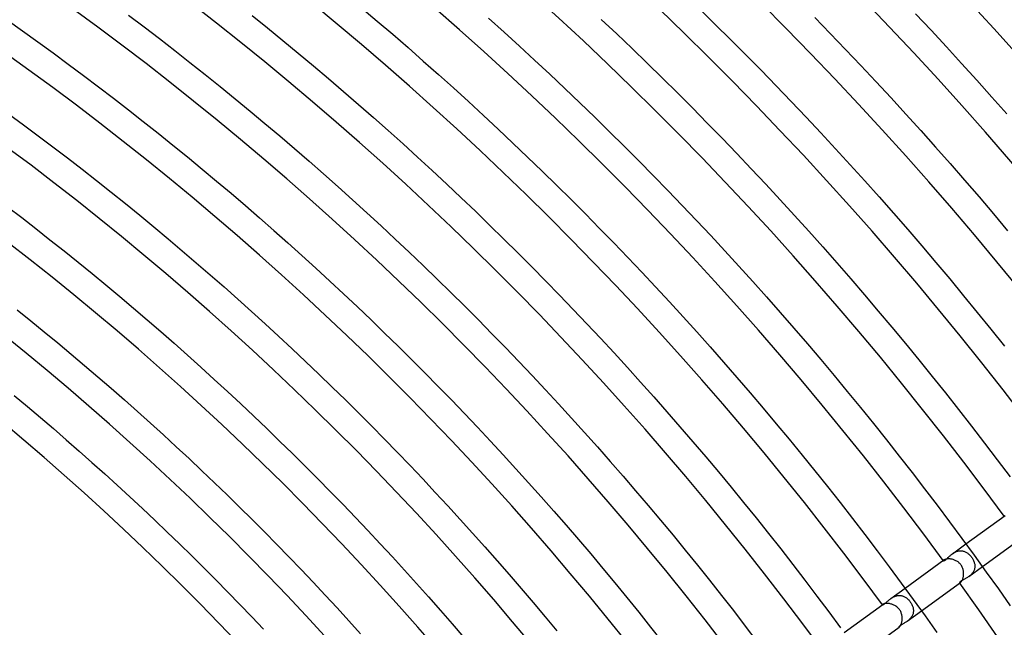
# Model space of a CAD drawing. Header units: millimetres. Extents: x -660 to 660, y -630 to 630.
# Tile 124 of 131: x 256 to 397, y 275 to 362. Entities that reach past the tile are written whole.
import ezdxf

# ---------------------------------------------------------------- set-up
doc = ezdxf.new("R2010")
doc.units = ezdxf.units.MM
doc.layers.add('HIDDEN', color=7, linetype='Continuous')
doc.layers.add('THICK', color=7, linetype='Continuous')

msp = doc.modelspace()

# ---------------------------------------------------------------- linework, layer by layer
at = {"layer": 'HIDDEN'}
for p, q in [((389.26, 285.29), (391.19, 286.69)), ((389.26, 285.29), (389.35, 285.35)), ((389.35, 285.35), (389.44, 285.41)), ((389.44, 285.41), (389.54, 285.47)), ((389.54, 285.47), (389.64, 285.52)), ((389.64, 285.52), (389.74, 285.57)), ((389.74, 285.57), (389.84, 285.61)), ((389.84, 285.61), (389.95, 285.65)), ((389.95, 285.65), (390.05, 285.67)), ((390.05, 285.67), (390.16, 285.7)), ((390.16, 285.7), (390.27, 285.71)), ((390.27, 285.71), (390.37, 285.72)), ((390.37, 285.72), (390.48, 285.72)), ((390.48, 285.72), (390.58, 285.71)), ((390.58, 285.71), (390.69, 285.7)), ((390.69, 285.7), (390.79, 285.68)), ((390.79, 285.68), (390.89, 285.65)), ((390.89, 285.65), (390.99, 285.62)), ((390.99, 285.62), (391.08, 285.58)), ((391.08, 285.58), (391.18, 285.53)), ((391.18, 285.53), (391.27, 285.48)), ((391.27, 285.48), (391.36, 285.42)), ((391.36, 285.42), (391.45, 285.36)), ((391.45, 285.36), (391.53, 285.29)), ((387.99, 284.35), (387.98, 284.33)), ((387.98, 284.33), (387.98, 284.32)), ((387.98, 284.32), (387.99, 284.3)), ((388, 284.36), (387.99, 284.35)), ((387.99, 284.3), (388, 284.3)), ((388.02, 284.38), (388, 284.36)), ((388, 284.3), (388.01, 284.29)), ((388.01, 284.29), (388.03, 284.29)), ((388.05, 284.41), (388.02, 284.38)), ((388.03, 284.29), (388.06, 284.3)), ((388.06, 284.3), (388.09, 284.31)), ((388.09, 284.31), (388.12, 284.32)), ((388.12, 284.32), (388.16, 284.34)), ((388.16, 284.34), (388.21, 284.37)), ((388.21, 284.37), (388.26, 284.41)), ((388.26, 284.41), (388.32, 284.45)), ((388.32, 284.45), (388.37, 284.5)), ((388.37, 284.5), (388.43, 284.56)), ((388.43, 284.56), (388.5, 284.61)), ((388.5, 284.61), (388.56, 284.67)), ((388.56, 284.67), (388.63, 284.74)), ((388.63, 284.74), (388.7, 284.8)), ((388.7, 284.8), (388.77, 284.87)), ((388.77, 284.87), (388.84, 284.94)), ((388.84, 284.94), (388.92, 285.01)), ((388.92, 285.01), (389, 285.08)), ((389, 285.08), (389.08, 285.15)), ((389.08, 285.15), (389.17, 285.22)), ((389.17, 285.22), (389.26, 285.29)), ((391.53, 285.29), (391.62, 285.22)), ((391.62, 285.22), (391.7, 285.14)), ((391.7, 285.14), (391.78, 285.06)), ((391.78, 285.06), (391.85, 284.98)), ((391.85, 284.98), (391.92, 284.89)), ((391.92, 284.89), (391.99, 284.8)), ((391.99, 284.8), (392.06, 284.7)), ((392.06, 284.7), (392.12, 284.61)), ((392.12, 284.61), (392.17, 284.51)), ((392.17, 284.51), (392.23, 284.41)), ((392.23, 284.41), (392.27, 284.31)), ((392.27, 284.31), (392.32, 284.21)), ((392.32, 284.21), (392.35, 284.11)), ((392.35, 284.11), (392.39, 284.01)), ((392.39, 284.01), (392.41, 283.9)), ((392.41, 283.9), (392.44, 283.8)), ((391.61, 282.05), (393.55, 283.46)), ((392.1, 282.5), (392.03, 282.42)), ((392.16, 282.59), (392.1, 282.5)), ((392.23, 282.68), (392.16, 282.59)), ((392.28, 282.78), (392.23, 282.68)), ((392.33, 282.87), (392.28, 282.78)), ((392.37, 282.97), (392.33, 282.87)), ((392.4, 283.07), (392.37, 282.97)), ((392.43, 283.17), (392.4, 283.07)), ((392.44, 283.28), (392.43, 283.17)), ((392.44, 283.8), (392.45, 283.69)), ((392.46, 283.38), (392.44, 283.28)), ((392.45, 283.69), (392.46, 283.59)), ((392.46, 283.59), (392.46, 283.49)), ((392.46, 283.49), (392.46, 283.38)), ((390.29, 281.19), (390.28, 281.17)), ((390.28, 281.17), (390.28, 281.15)), ((390.28, 281.15), (390.28, 281.14)), ((390.28, 281.14), (390.29, 281.13)), ((390.3, 281.21), (390.29, 281.19)), ((390.29, 281.13), (390.31, 281.13)), ((390.32, 281.24), (390.3, 281.21)), ((390.31, 281.13), (390.32, 281.13)), ((390.34, 281.27), (390.32, 281.24)), ((390.32, 281.13), (390.35, 281.14)), ((390.38, 281.3), (390.34, 281.27)), ((390.35, 281.14), (390.37, 281.15)), ((390.37, 281.15), (390.4, 281.17)), ((390.42, 281.33), (390.38, 281.3)), ((390.47, 281.37), (390.42, 281.33)), ((390.53, 281.41), (390.47, 281.37)), ((390.59, 281.45), (390.53, 281.41)), ((390.66, 281.49), (390.59, 281.45)), ((390.74, 281.53), (390.66, 281.49)), ((390.81, 281.58), (390.74, 281.53)), ((390.89, 281.62), (390.81, 281.58)), ((390.98, 281.66), (390.89, 281.62)), ((391.06, 281.71), (390.98, 281.66)), ((391.15, 281.76), (391.06, 281.71)), ((391.24, 281.81), (391.15, 281.76)), ((391.33, 281.87), (391.24, 281.81)), ((391.43, 281.92), (391.33, 281.87)), ((391.52, 281.99), (391.43, 281.92)), ((391.61, 282.05), (391.52, 281.99)), ((391.7, 282.12), (391.61, 282.05)), ((391.79, 282.19), (391.7, 282.12)), ((391.87, 282.26), (391.79, 282.19)), ((391.95, 282.34), (391.87, 282.26)), ((392.03, 282.42), (391.95, 282.34)), ((380.46, 278.89), (382.5, 280.37)), ((379.69, 278.24), (379.75, 278.29)), ((379.75, 278.29), (379.81, 278.34)), ((379.81, 278.34), (379.87, 278.4)), ((379.87, 278.4), (379.94, 278.46)), ((379.94, 278.46), (380, 278.52)), ((380, 278.52), (380.07, 278.58)), ((380.07, 278.58), (380.14, 278.64)), ((380.14, 278.64), (380.22, 278.7)), ((380.22, 278.7), (380.29, 278.77)), ((380.29, 278.77), (380.37, 278.83)), ((380.37, 278.83), (380.46, 278.89)), ((380.46, 278.89), (380.54, 278.95)), ((380.54, 278.95), (380.63, 279.01)), ((380.63, 279.01), (380.73, 279.07)), ((380.73, 279.07), (380.82, 279.12)), ((380.82, 279.12), (380.92, 279.17)), ((380.92, 279.17), (381.02, 279.21)), ((381.02, 279.21), (381.12, 279.25)), ((381.12, 279.25), (381.22, 279.28)), ((381.22, 279.28), (381.33, 279.31)), ((381.33, 279.31), (381.43, 279.33)), ((381.43, 279.33), (381.53, 279.34)), ((381.53, 279.34), (381.64, 279.35)), ((381.64, 279.35), (381.74, 279.35)), ((381.74, 279.35), (381.85, 279.34)), ((381.85, 279.34), (381.95, 279.32)), ((381.95, 279.32), (382.05, 279.3)), ((382.05, 279.3), (382.15, 279.28)), ((382.15, 279.28), (382.25, 279.24)), ((382.25, 279.24), (382.34, 279.2)), ((382.34, 279.2), (382.43, 279.16)), ((382.43, 279.16), (382.53, 279.1)), ((382.53, 279.1), (382.62, 279.05)), ((382.62, 279.05), (382.7, 278.99)), ((382.7, 278.99), (382.79, 278.92)), ((382.79, 278.92), (382.87, 278.85)), ((382.87, 278.85), (382.95, 278.77)), ((382.95, 278.77), (383.02, 278.7)), ((383.02, 278.7), (383.1, 278.61)), ((383.1, 278.61), (383.17, 278.53)), ((383.17, 278.53), (383.24, 278.44)), ((383.24, 278.44), (383.3, 278.34)), ((383.3, 278.34), (383.37, 278.24)), ((379.28, 278.02), (379.27, 278.01)), ((379.27, 278.01), (379.28, 278)), ((379.29, 278.04), (379.28, 278.03)), ((379.28, 278.03), (379.28, 278.02)), ((379.28, 278), (379.29, 277.99)), ((379.3, 278.05), (379.29, 278.04)), ((379.29, 277.99), (379.3, 277.99)), ((379.32, 278.06), (379.3, 278.05)), ((379.3, 277.99), (379.32, 277.99)), ((379.32, 277.99), (379.34, 278)), ((379.34, 278), (379.37, 278.01)), ((379.37, 278.01), (379.41, 278.03)), ((379.41, 278.03), (379.44, 278.05)), ((379.44, 278.05), (379.49, 278.08)), ((379.49, 278.08), (379.53, 278.11)), ((379.53, 278.11), (379.58, 278.15)), ((379.58, 278.15), (379.63, 278.19)), ((379.63, 278.19), (379.69, 278.24)), ((382.81, 275.65), (384.85, 277.14)), ((383.37, 278.24), (383.43, 278.14)), ((383.43, 278.14), (383.48, 278.04)), ((383.48, 278.04), (383.53, 277.93)), ((383.53, 277.93), (383.57, 277.82)), ((383.57, 277.82), (383.61, 277.72)), ((383.61, 277.72), (383.64, 277.61)), ((383.64, 277.61), (383.66, 277.5)), ((383.66, 277.5), (383.68, 277.39)), ((383.68, 276.95), (383.66, 276.84)), ((383.68, 277.39), (383.69, 277.28)), ((383.69, 277.06), (383.68, 276.95)), ((383.69, 277.28), (383.7, 277.17)), ((383.7, 277.17), (383.69, 277.06)), ((382.62, 275.52), (382.52, 275.46)), ((382.71, 275.59), (382.62, 275.52)), ((382.81, 275.65), (382.71, 275.59)), ((382.9, 275.72), (382.81, 275.65)), ((382.99, 275.8), (382.9, 275.72)), ((383.08, 275.87), (382.99, 275.8)), ((383.16, 275.95), (383.08, 275.87)), ((383.24, 276.04), (383.16, 275.95)), ((383.32, 276.13), (383.24, 276.04)), ((383.39, 276.22), (383.32, 276.13)), ((383.45, 276.32), (383.39, 276.22)), ((383.51, 276.42), (383.45, 276.32)), ((383.56, 276.52), (383.51, 276.42)), ((383.6, 276.62), (383.56, 276.52)), ((383.64, 276.73), (383.6, 276.62)), ((383.66, 276.84), (383.64, 276.73)), ((381.6, 274.83), (381.59, 274.82)), ((381.59, 274.82), (381.6, 274.81)), ((381.61, 274.85), (381.6, 274.83)), ((381.6, 274.81), (381.6, 274.8)), ((381.6, 274.8), (381.61, 274.8)), ((381.62, 274.87), (381.61, 274.85)), ((381.61, 274.8), (381.62, 274.8)), ((381.64, 274.9), (381.62, 274.87)), ((381.62, 274.8), (381.64, 274.81)), ((381.67, 274.93), (381.64, 274.9)), ((381.64, 274.81), (381.65, 274.82)), ((381.65, 274.82), (381.67, 274.83)), ((381.71, 274.96), (381.67, 274.93)), ((381.75, 275), (381.71, 274.96)), ((381.81, 275.04), (381.75, 275)), ((381.87, 275.07), (381.81, 275.04)), ((381.93, 275.12), (381.87, 275.07)), ((382, 275.16), (381.93, 275.12)), ((382.08, 275.21), (382, 275.16)), ((382.16, 275.25), (382.08, 275.21)), ((382.25, 275.3), (382.16, 275.25)), ((382.34, 275.35), (382.25, 275.3)), ((382.43, 275.41), (382.34, 275.35)), ((382.52, 275.46), (382.43, 275.41))]:
    msp.add_line(p, q, dxfattribs=at)
at = {"layer": 'THICK'}
for p, q in [((304.97, 363.19), (307.17, 361.33)), ((353.2, 363.03), (355.41, 360.87)), ((254.32, 361.51), (256.52, 359.95)), ((271.67, 362.18), (273.88, 360.52)), ((289.3, 362.13), (291.51, 360.36)), ((307.17, 361.33), (309.37, 359.45)), ((323.06, 361.74), (325.26, 359.76)), ((339.14, 361.59), (341.34, 359.52)), ((369.63, 361.83), (371.83, 359.56)), ((384.01, 362.38), (386.22, 360.03)), ((256.52, 359.95), (258.71, 358.38)), ((273.88, 360.52), (276.07, 358.84)), ((291.51, 360.36), (293.7, 358.57)), ((355.41, 360.87), (357.6, 358.7)), ((386.22, 360.03), (388.4, 357.67)), ((276.07, 358.84), (278.26, 357.15)), ((293.7, 358.57), (295.88, 356.77)), ((309.37, 359.45), (311.56, 357.55)), ((325.26, 359.76), (327.45, 357.77)), ((341.34, 359.52), (343.53, 357.43)), ((357.6, 358.7), (359.78, 356.51)), ((371.83, 359.56), (374.02, 357.29)), ((258.71, 358.38), (260.89, 356.79)), ((278.26, 357.15), (280.43, 355.45)), ((311.56, 357.55), (313.74, 355.64)), ((327.45, 357.77), (329.63, 355.77)), ((343.53, 357.43), (345.7, 355.33)), ((374.02, 357.29), (376.19, 355)), ((388.4, 357.67), (390.58, 355.29)), ((260.89, 356.79), (263.06, 355.19)), ((295.88, 356.77), (298.05, 354.96)), ((313.74, 355.64), (315.9, 353.72)), ((329.63, 355.77), (331.79, 353.75)), ((359.78, 356.51), (361.95, 354.31)), ((263.06, 355.19), (265.22, 353.58)), ((280.43, 355.45), (282.59, 353.73)), ((298.05, 354.96), (300.21, 353.14)), ((345.7, 355.33), (347.87, 353.21)), ((361.95, 354.31), (364.11, 352.09)), ((376.19, 355), (378.35, 352.7)), ((390.58, 355.29), (392.74, 352.9)), ((265.22, 353.58), (267.38, 351.96)), ((282.59, 353.73), (284.75, 352)), ((300.21, 353.14), (302.36, 351.3)), ((315.9, 353.72), (318.05, 351.79)), ((331.79, 353.75), (333.94, 351.72)), ((347.87, 353.21), (350.01, 351.08)), ((392.74, 352.9), (394.88, 350.5)), ((267.38, 351.96), (269.52, 350.32)), ((284.75, 352), (286.89, 350.25)), ((318.05, 351.79), (320.19, 349.84)), ((333.94, 351.72), (336.08, 349.68)), ((364.11, 352.09), (366.25, 349.86)), ((378.35, 352.7), (380.5, 350.38)), ((269.52, 350.32), (271.65, 348.67)), ((286.89, 350.25), (289.02, 348.5)), ((302.36, 351.3), (304.5, 349.45)), ((350.01, 351.08), (352.15, 348.94)), ((380.5, 350.38), (382.63, 348.06)), ((394.88, 350.5), (397.02, 348.08)), ((271.65, 348.67), (273.77, 347.01)), ((304.5, 349.45), (306.62, 347.58)), ((320.19, 349.84), (322.32, 347.88)), ((336.08, 349.68), (338.21, 347.62)), ((352.15, 348.94), (354.27, 346.79)), ((366.25, 349.86), (368.38, 347.62)), ((254.55, 348.11), (256.66, 346.55)), ((289.02, 348.5), (291.14, 346.73)), ((306.62, 347.58), (308.74, 345.71)), ((322.32, 347.88), (324.44, 345.91)), ((338.21, 347.62), (340.32, 345.55)), ((368.38, 347.62), (370.49, 345.37)), ((382.63, 348.06), (384.74, 345.72)), ((256.66, 346.55), (258.77, 344.98)), ((273.77, 347.01), (275.88, 345.33)), ((291.14, 346.73), (293.25, 344.95)), ((324.44, 345.91), (326.54, 343.93)), ((354.27, 346.79), (356.38, 344.62)), ((258.77, 344.98), (260.87, 343.4)), ((275.88, 345.33), (277.98, 343.64)), ((293.25, 344.95), (295.35, 343.15)), ((308.74, 345.71), (310.84, 343.82)), ((340.32, 345.55), (342.42, 343.47)), ((356.38, 344.62), (358.47, 342.44)), ((370.49, 345.37), (372.59, 343.1)), ((384.74, 345.72), (386.85, 343.36)), ((260.87, 343.4), (262.96, 341.8)), ((277.98, 343.64), (280.08, 341.94)), ((295.35, 343.15), (297.44, 341.34)), ((310.84, 343.82), (312.93, 341.91)), ((326.54, 343.93), (328.63, 341.93)), ((342.42, 343.47), (344.51, 341.37)), ((372.59, 343.1), (374.68, 340.82)), ((386.85, 343.36), (388.93, 341)), ((262.96, 341.8), (265.04, 340.19)), ((280.08, 341.94), (282.16, 340.22)), ((312.93, 341.91), (315.01, 340)), ((328.63, 341.93), (330.71, 339.92)), ((358.47, 342.44), (360.56, 340.25)), ((265.04, 340.19), (267.11, 338.57)), ((282.16, 340.22), (284.23, 338.5)), ((297.44, 341.34), (299.51, 339.52)), ((344.51, 341.37), (346.59, 339.27)), ((360.56, 340.25), (362.63, 338.04)), ((374.68, 340.82), (376.75, 338.53)), ((388.93, 341), (391.01, 338.62)), ((299.51, 339.52), (301.58, 337.69)), ((315.01, 340), (317.08, 338.07)), ((330.71, 339.92), (332.78, 337.89)), ((346.59, 339.27), (348.65, 337.15)), ((267.11, 338.57), (269.17, 336.93)), ((284.23, 338.5), (286.29, 336.76)), ((301.58, 337.69), (303.63, 335.84)), ((317.08, 338.07), (319.14, 336.13)), ((332.78, 337.89), (334.83, 335.86)), ((362.63, 338.04), (364.68, 335.82)), ((376.75, 338.53), (378.81, 336.23)), ((391.01, 338.62), (393.06, 336.23)), ((269.17, 336.93), (271.22, 335.28)), ((286.29, 336.76), (288.34, 335)), ((319.14, 336.13), (321.18, 334.18)), ((348.65, 337.15), (350.7, 335.01)), ((378.81, 336.23), (380.85, 333.91)), ((393.06, 336.23), (395.11, 333.82)), ((254.37, 334.84), (256.41, 333.28)), ((271.22, 335.28), (273.26, 333.62)), ((288.34, 335), (290.37, 333.24)), ((303.63, 335.84), (305.68, 333.98)), ((334.83, 335.86), (336.88, 333.81)), ((350.7, 335.01), (352.74, 332.87)), ((364.68, 335.82), (366.72, 333.59)), ((256.41, 333.28), (258.44, 331.71)), ((273.26, 333.62), (275.29, 331.95)), ((290.37, 333.24), (292.4, 331.46)), ((305.68, 333.98), (307.71, 332.11)), ((321.18, 334.18), (323.21, 332.21)), ((336.88, 333.81), (338.91, 331.75)), ((366.72, 333.59), (368.75, 331.35)), ((380.85, 333.91), (382.88, 331.58)), ((395.11, 333.82), (397.14, 331.41)), ((258.44, 331.71), (260.45, 330.13)), ((275.29, 331.95), (277.31, 330.26)), ((307.71, 332.11), (309.73, 330.23)), ((323.21, 332.21), (325.24, 330.23)), ((338.91, 331.75), (340.92, 329.67)), ((352.74, 332.87), (354.76, 330.71)), ((292.4, 331.46), (294.42, 329.67)), ((354.76, 330.71), (356.77, 328.54)), ((368.75, 331.35), (370.77, 329.09)), ((382.88, 331.58), (384.89, 329.24)), ((260.45, 330.13), (262.46, 328.53)), ((277.31, 330.26), (279.32, 328.56)), ((294.42, 329.67), (296.42, 327.87)), ((309.73, 330.23), (311.74, 328.33)), ((325.24, 330.23), (327.24, 328.24)), ((340.92, 329.67), (342.93, 327.59)), ((370.77, 329.09), (372.77, 326.82)), ((384.89, 329.24), (386.9, 326.88)), ((262.46, 328.53), (264.46, 326.92)), ((279.32, 328.56), (281.32, 326.85)), ((296.42, 327.87), (298.42, 326.05)), ((311.74, 328.33), (313.73, 326.43)), ((327.24, 328.24), (329.24, 326.24)), ((342.93, 327.59), (344.92, 325.49)), ((356.77, 328.54), (358.77, 326.36)), ((264.46, 326.92), (266.45, 325.31)), ((281.32, 326.85), (283.31, 325.13)), ((313.73, 326.43), (315.72, 324.51)), ((329.24, 326.24), (331.22, 324.23)), ((358.77, 326.36), (360.76, 324.16)), ((372.77, 326.82), (374.75, 324.54)), ((386.9, 326.88), (388.88, 324.52)), ((266.45, 325.31), (268.43, 323.67)), ((283.31, 325.13), (285.29, 323.4)), ((298.42, 326.05), (300.4, 324.23)), ((344.92, 325.49), (346.9, 323.38)), ((268.43, 323.67), (270.4, 322.03)), ((285.29, 323.4), (287.26, 321.65)), ((300.4, 324.23), (302.37, 322.39)), ((315.72, 324.51), (317.69, 322.57)), ((331.22, 324.23), (333.2, 322.2)), ((346.9, 323.38), (348.87, 321.26)), ((360.76, 324.16), (362.73, 321.96)), ((374.75, 324.54), (376.73, 322.25)), ((388.88, 324.52), (390.86, 322.14)), ((270.4, 322.03), (272.36, 320.37)), ((302.37, 322.39), (304.33, 320.54)), ((317.69, 322.57), (319.65, 320.63)), ((333.2, 322.2), (335.15, 320.16)), ((362.73, 321.96), (364.68, 319.74)), ((376.73, 322.25), (378.68, 319.95)), ((390.86, 322.14), (392.81, 319.75)), ((287.26, 321.65), (289.21, 319.89)), ((304.33, 320.54), (306.28, 318.68)), ((319.65, 320.63), (321.6, 318.67)), ((348.87, 321.26), (350.82, 319.12)), ((255.75, 320.13), (257.7, 318.57)), ((272.36, 320.37), (274.31, 318.71)), ((289.21, 319.89), (291.16, 318.12)), ((335.15, 320.16), (337.1, 318.11)), ((350.82, 319.12), (352.76, 316.98)), ((364.68, 319.74), (366.63, 317.51)), ((378.68, 319.95), (380.63, 317.63)), ((392.81, 319.75), (394.76, 317.35)), ((257.7, 318.57), (259.64, 316.99)), ((274.31, 318.71), (276.25, 317.03)), ((291.16, 318.12), (293.09, 316.34)), ((306.28, 318.68), (308.22, 316.8)), ((321.6, 318.67), (323.54, 316.71)), ((337.1, 318.11), (339.04, 316.05)), ((380.63, 317.63), (382.56, 315.3)), ((259.64, 316.99), (261.57, 315.4)), ((276.25, 317.03), (278.18, 315.34)), ((293.09, 316.34), (295.02, 314.55)), ((308.22, 316.8), (310.15, 314.92)), ((323.54, 316.71), (325.47, 314.73)), ((352.76, 316.98), (354.69, 314.82)), ((366.63, 317.51), (368.56, 315.26)), ((394.76, 317.35), (396.68, 314.93)), ((261.57, 315.4), (263.49, 313.8)), ((278.18, 315.34), (280.1, 313.63)), ((310.15, 314.92), (312.06, 313.02)), ((339.04, 316.05), (340.96, 313.97)), ((354.69, 314.82), (356.6, 312.65)), ((368.56, 315.26), (370.47, 313.01)), ((382.56, 315.3), (384.48, 312.96)), ((263.49, 313.8), (265.4, 312.18)), ((280.1, 313.63), (282, 311.92)), ((295.02, 314.55), (296.93, 312.74)), ((325.47, 314.73), (327.38, 312.74)), ((340.96, 313.97), (342.87, 311.89)), ((265.4, 312.18), (267.3, 310.56)), ((296.93, 312.74), (298.83, 310.93)), ((312.06, 313.02), (313.97, 311.11)), ((327.38, 312.74), (329.28, 310.73)), ((356.6, 312.65), (358.5, 310.47)), ((370.47, 313.01), (372.38, 310.74)), ((384.48, 312.96), (386.38, 310.61)), ((282, 311.92), (283.9, 310.19)), ((298.83, 310.93), (300.73, 309.1)), ((313.97, 311.11), (315.86, 309.19)), ((329.28, 310.73), (331.17, 308.72)), ((342.87, 311.89), (344.76, 309.79)), ((372.38, 310.74), (374.26, 308.47)), ((386.38, 310.61), (388.27, 308.25)), ((267.3, 310.56), (269.19, 308.92)), ((283.9, 310.19), (285.79, 308.46)), ((344.76, 309.79), (346.65, 307.68)), ((358.5, 310.47), (360.39, 308.28)), ((255.35, 307.89), (257.22, 306.33)), ((269.19, 308.92), (271.07, 307.28)), ((285.79, 308.46), (287.67, 306.71)), ((300.73, 309.1), (302.61, 307.26)), ((315.86, 309.19), (317.74, 307.25)), ((331.17, 308.72), (333.05, 306.69)), ((360.39, 308.28), (362.26, 306.07)), ((374.26, 308.47), (376.14, 306.18)), ((388.27, 308.25), (390.14, 305.88)), ((271.07, 307.28), (272.94, 305.62)), ((287.67, 306.71), (289.53, 304.95)), ((302.61, 307.26), (304.47, 305.4)), ((317.74, 307.25), (319.61, 305.31)), ((333.05, 306.69), (334.91, 304.66)), ((346.65, 307.68), (348.52, 305.56)), ((257.22, 306.33), (259.08, 304.76)), ((272.94, 305.62), (274.79, 303.95)), ((304.47, 305.4), (306.33, 303.54)), ((319.61, 305.31), (321.46, 303.36)), ((348.52, 305.56), (350.37, 303.43)), ((362.26, 306.07), (364.12, 303.86)), ((376.14, 306.18), (378, 303.88)), ((390.14, 305.88), (392, 303.49)), ((259.08, 304.76), (260.94, 303.17)), ((274.79, 303.95), (276.64, 302.26)), ((289.53, 304.95), (291.39, 303.17)), ((334.91, 304.66), (336.77, 302.61)), ((364.12, 303.86), (365.97, 301.63)), ((378, 303.88), (379.85, 301.57)), ((260.94, 303.17), (262.78, 301.57)), ((276.64, 302.26), (278.48, 300.57)), ((291.39, 303.17), (293.23, 301.39)), ((306.33, 303.54), (308.18, 301.67)), ((321.46, 303.36), (323.31, 301.39)), ((336.77, 302.61), (338.61, 300.55)), ((350.37, 303.43), (352.22, 301.29)), ((392, 303.49), (393.84, 301.09)), ((262.78, 301.57), (264.62, 299.96)), ((293.23, 301.39), (295.06, 299.6)), ((308.18, 301.67), (310.01, 299.78)), ((323.31, 301.39), (325.14, 299.41)), ((352.22, 301.29), (354.05, 299.13)), ((365.97, 301.63), (367.8, 299.39)), ((379.85, 301.57), (381.68, 299.24)), ((393.84, 301.09), (395.67, 298.69)), ((264.62, 299.96), (266.44, 298.34)), ((278.48, 300.57), (280.31, 298.87)), ((295.06, 299.6), (296.88, 297.79)), ((310.01, 299.78), (311.84, 297.88)), ((325.14, 299.41), (326.96, 297.42)), ((338.61, 300.55), (340.43, 298.48)), ((367.8, 299.39), (369.62, 297.14)), ((266.44, 298.34), (268.26, 296.71)), ((280.31, 298.87), (282.13, 297.15)), ((340.43, 298.48), (342.25, 296.39)), ((354.05, 299.13), (355.87, 296.97)), ((381.68, 299.24), (383.5, 296.91)), ((395.67, 298.69), (397.49, 296.27)), ((268.26, 296.71), (270.06, 295.07)), ((282.13, 297.15), (283.94, 295.42)), ((296.88, 297.79), (298.7, 295.97)), ((311.84, 297.88), (313.65, 295.98)), ((326.96, 297.42), (328.77, 295.42)), ((355.87, 296.97), (357.67, 294.79)), ((369.62, 297.14), (371.43, 294.88)), ((383.5, 296.91), (385.3, 294.56)), ((283.94, 295.42), (285.73, 293.69)), ((298.7, 295.97), (300.5, 294.15)), ((313.65, 295.98), (315.45, 294.06)), ((328.77, 295.42), (330.57, 293.41)), ((342.25, 296.39), (344.05, 294.3)), ((270.06, 295.07), (271.86, 293.42)), ((300.5, 294.15), (302.28, 292.31)), ((315.45, 294.06), (317.23, 292.13)), ((344.05, 294.3), (345.84, 292.2)), ((357.67, 294.79), (359.46, 292.6)), ((371.43, 294.88), (373.22, 292.61)), ((385.3, 294.56), (387.09, 292.21)), ((271.86, 293.42), (273.64, 291.75)), ((285.73, 293.69), (287.52, 291.94)), ((330.57, 293.41), (332.35, 291.39)), ((359.46, 292.6), (361.24, 290.41)), ((373.22, 292.61), (375, 290.33)), ((273.64, 291.75), (275.42, 290.08)), ((287.52, 291.94), (289.29, 290.18)), ((302.28, 292.31), (304.06, 290.46)), ((317.23, 292.13), (319.01, 290.19)), ((332.35, 291.39), (334.12, 289.36)), ((345.84, 292.2), (347.61, 290.08)), ((387.09, 292.21), (388.87, 289.84)), ((275.42, 290.08), (277.18, 288.39)), ((289.29, 290.18), (291.06, 288.41)), ((304.06, 290.46), (305.83, 288.6)), ((319.01, 290.19), (320.77, 288.24)), ((347.61, 290.08), (349.38, 287.95)), ((361.24, 290.41), (363.01, 288.2)), ((375, 290.33), (376.76, 288.04)), ((388.87, 289.84), (390.63, 287.46)), ((391.19, 286.69), (396.78, 290.75)), ((277.18, 288.39), (278.93, 286.7)), ((291.06, 288.41), (292.81, 286.63)), ((305.83, 288.6), (307.58, 286.73)), ((320.77, 288.24), (322.53, 286.27)), ((334.12, 289.36), (335.88, 287.31)), ((363.01, 288.2), (364.76, 285.98)), ((307.58, 286.73), (309.33, 284.85)), ((335.88, 287.31), (337.63, 285.26)), ((349.38, 287.95), (351.13, 285.82)), ((376.76, 288.04), (378.51, 285.73)), ((390.63, 287.46), (392.37, 285.08)), ((393.55, 283.46), (399.13, 287.52)), ((278.93, 286.7), (280.68, 284.99)), ((292.81, 286.63), (294.56, 284.84)), ((322.53, 286.27), (324.27, 284.3)), ((351.13, 285.82), (352.86, 283.67)), ((364.76, 285.98), (366.5, 283.75)), ((378.51, 285.73), (380.25, 283.42)), ((280.68, 284.99), (282.41, 283.27)), ((294.56, 284.84), (296.29, 283.03)), ((309.33, 284.85), (311.06, 282.95)), ((324.27, 284.3), (326, 282.32)), ((337.63, 285.26), (339.36, 283.19)), ((382.5, 280.37), (388.05, 284.41)), ((388.08, 284.43), (388.05, 284.41)), ((388.13, 284.45), (388.08, 284.43)), ((388.18, 284.47), (388.13, 284.45)), ((388.23, 284.49), (388.18, 284.47)), ((388.3, 284.51), (388.23, 284.49)), ((388.37, 284.53), (388.3, 284.51)), ((388.45, 284.54), (388.37, 284.53)), ((388.53, 284.55), (388.45, 284.54)), ((388.62, 284.56), (388.53, 284.55)), ((388.72, 284.56), (388.62, 284.56)), ((388.82, 284.56), (388.72, 284.56)), ((388.92, 284.55), (388.82, 284.56)), ((389.02, 284.54), (388.92, 284.55)), ((389.13, 284.52), (389.02, 284.54)), ((389.24, 284.5), (389.13, 284.52)), ((389.35, 284.47), (389.24, 284.5)), ((389.46, 284.44), (389.35, 284.47)), ((389.56, 284.4), (389.46, 284.44)), ((389.67, 284.35), (389.56, 284.4)), ((389.77, 284.3), (389.67, 284.35)), ((389.87, 284.25), (389.77, 284.3)), ((389.97, 284.18), (389.87, 284.25)), ((390.07, 284.12), (389.97, 284.18)), ((390.16, 284.04), (390.07, 284.12)), ((390.25, 283.97), (390.16, 284.04)), ((390.33, 283.88), (390.25, 283.97)), ((392.37, 285.08), (394.1, 282.68)), ((282.41, 283.27), (284.13, 281.55)), ((296.29, 283.03), (298.01, 281.22)), ((311.06, 282.95), (312.78, 281.05)), ((339.36, 283.19), (341.08, 281.12)), ((352.86, 283.67), (354.59, 281.51)), ((366.5, 283.75), (368.22, 281.51)), ((380.25, 283.42), (381.97, 281.09)), ((390.41, 283.79), (390.33, 283.88)), ((390.48, 283.7), (390.41, 283.79)), ((390.55, 283.6), (390.48, 283.7)), ((390.61, 283.5), (390.55, 283.6)), ((390.66, 283.4), (390.61, 283.5)), ((390.71, 283.29), (390.66, 283.4)), ((390.75, 283.18), (390.71, 283.29)), ((390.78, 283.07), (390.75, 283.18)), ((390.81, 282.96), (390.78, 283.07)), ((390.83, 282.84), (390.81, 282.96)), ((390.85, 282.73), (390.83, 282.84)), ((390.86, 282.61), (390.85, 282.73)), ((390.86, 282.5), (390.86, 282.61)), ((390.86, 282.39), (390.86, 282.5)), ((394.1, 282.68), (395.82, 280.27)), ((284.13, 281.55), (285.85, 279.81)), ((298.01, 281.22), (299.72, 279.4)), ((326, 282.32), (327.71, 280.32)), ((341.08, 281.12), (342.79, 279.03)), ((354.59, 281.51), (356.3, 279.34)), ((368.22, 281.51), (369.93, 279.25)), ((381.97, 281.09), (383.68, 278.76)), ((384.85, 277.14), (390.4, 281.17)), ((390.4, 281.17), (390.43, 281.2)), ((390.43, 281.2), (390.47, 281.23)), ((390.47, 281.23), (390.5, 281.27)), ((390.5, 281.27), (390.54, 281.32)), ((390.54, 281.32), (390.58, 281.37)), ((390.58, 281.37), (390.62, 281.44)), ((390.62, 281.44), (390.65, 281.51)), ((390.65, 281.51), (390.69, 281.58)), ((390.69, 281.58), (390.73, 281.67)), ((390.73, 281.67), (390.76, 281.76)), ((390.76, 281.76), (390.78, 281.85)), ((390.78, 281.85), (390.81, 281.95)), ((390.81, 281.95), (390.83, 282.06)), ((390.83, 282.06), (390.85, 282.16)), ((390.85, 282.16), (390.86, 282.27)), ((390.86, 282.27), (390.86, 282.39)), ((285.85, 279.81), (287.55, 278.06)), ((312.78, 281.05), (314.49, 279.14)), ((327.71, 280.32), (329.42, 278.32)), ((395.82, 280.27), (397.52, 277.85)), ((299.72, 279.4), (301.42, 277.56)), ((314.49, 279.14), (316.18, 277.21)), ((329.42, 278.32), (331.11, 276.31)), ((342.79, 279.03), (344.49, 276.94)), ((356.3, 279.34), (358, 277.17)), ((369.93, 279.25), (371.63, 276.99)), ((383.68, 278.76), (385.37, 276.41)), ((287.55, 278.06), (289.24, 276.3)), ((301.42, 277.56), (303.11, 275.72)), ((316.18, 277.21), (317.87, 275.28)), ((344.49, 276.94), (346.17, 274.83)), ((358, 277.17), (359.68, 274.98)), ((371.63, 276.99), (373.31, 274.72)), ((373.8, 274.05), (379.32, 278.06)), ((379.35, 278.08), (379.32, 278.06)), ((379.38, 278.1), (379.35, 278.08)), ((379.42, 278.12), (379.38, 278.1)), ((379.47, 278.14), (379.42, 278.12)), ((379.53, 278.15), (379.47, 278.14)), ((379.59, 278.17), (379.53, 278.15)), ((379.66, 278.18), (379.59, 278.17)), ((379.74, 278.19), (379.66, 278.18)), ((379.83, 278.2), (379.74, 278.19)), ((379.91, 278.2), (379.83, 278.2)), ((380, 278.2), (379.91, 278.2)), ((380.1, 278.19), (380, 278.2)), ((380.2, 278.18), (380.1, 278.19)), ((380.3, 278.17), (380.2, 278.18)), ((380.4, 278.15), (380.3, 278.17)), ((380.51, 278.12), (380.4, 278.15)), ((380.61, 278.09), (380.51, 278.12)), ((380.72, 278.05), (380.61, 278.09)), ((380.82, 278.01), (380.72, 278.05)), ((380.92, 277.97), (380.82, 278.01)), ((381.02, 277.91), (380.92, 277.97)), ((381.12, 277.86), (381.02, 277.91)), ((381.21, 277.8), (381.12, 277.86)), ((381.31, 277.73), (381.21, 277.8)), ((381.39, 277.66), (381.31, 277.73)), ((381.48, 277.58), (381.39, 277.66)), ((381.56, 277.5), (381.48, 277.58)), ((381.63, 277.41), (381.56, 277.5)), ((381.7, 277.32), (381.63, 277.41)), ((381.77, 277.23), (381.7, 277.32)), ((381.83, 277.13), (381.77, 277.23)), ((381.88, 277.03), (381.83, 277.13)), ((381.93, 276.92), (381.88, 277.03)), ((381.97, 276.81), (381.93, 276.92)), ((289.24, 276.3), (290.92, 274.53)), ((303.11, 275.72), (304.78, 273.87)), ((331.11, 276.31), (332.79, 274.28)), ((382, 276.7), (381.97, 276.81)), ((382.03, 276.59), (382, 276.7)), ((382.01, 275.43), (382.03, 275.52)), ((382.06, 276.48), (382.03, 276.59)), ((382.03, 275.52), (382.05, 275.62)), ((382.05, 275.62), (382.07, 275.72)), ((382.07, 276.37), (382.06, 276.48)), ((382.09, 276.26), (382.07, 276.37)), ((382.07, 275.72), (382.08, 275.83)), ((382.08, 275.83), (382.09, 275.93)), ((382.09, 276.15), (382.09, 276.26)), ((382.09, 276.04), (382.09, 276.15)), ((382.09, 275.93), (382.09, 276.04)), ((385.37, 276.41), (387.05, 274.06)), ((317.87, 275.28), (319.54, 273.34)), ((346.17, 274.83), (347.84, 272.71)), ((359.68, 274.98), (361.35, 272.78)), ((376.15, 270.82), (381.67, 274.83)), ((381.67, 274.83), (381.7, 274.85)), ((381.7, 274.85), (381.72, 274.88)), ((381.72, 274.88), (381.75, 274.91)), ((381.75, 274.91), (381.79, 274.95)), ((381.79, 274.95), (381.82, 275)), ((381.82, 275), (381.85, 275.05)), ((381.85, 275.05), (381.89, 275.12)), ((381.89, 275.12), (381.92, 275.19)), ((381.92, 275.19), (381.95, 275.26)), ((381.95, 275.26), (381.98, 275.34)), ((381.98, 275.34), (382.01, 275.43))]:
    msp.add_line(p, q, dxfattribs=at)
for radius, start, end in [(611, 36.18756, 71.81247), (603.25, 36.03778, 71.96224), (599.25, 36.19122, 71.8088), (588.5, 36.19472, 71.80531), (577.75, 36.19833, 71.80164), (567, 36.2021, 71.7979), (556.25, 36.206, 71.794), (545.5, 36.2101, 71.79), (534.75, 36.2143, 71.7857), (524, 36.2187, 71.7813), (513.25, 36.2233, 71.7767), (502.5, 36.2281, 71.772), (491.75, 36.233, 71.767), (481, 36.2383, 71.7618), (470.25, 36.2437, 71.7563), (459.5, 36.2494, 71.7506), (448.75, 36.2548, 71.7451), (438, 36.2616, 71.7384), (427.25, 36.2681, 71.732), (416.5, 36.2741, 71.7259), (405.75, 36.2798, 71.7202), (396, 36.289, 71.711), (362, 36.3161, 71.6838), (358, 36.3197, 71.6803), (322, 36.3554, 71.6446), (481, 0.2382, 35.7617)]:
    msp.add_arc((0, 0), radius, start, end, dxfattribs=at)

doc.saveas('drawing.dxf')
